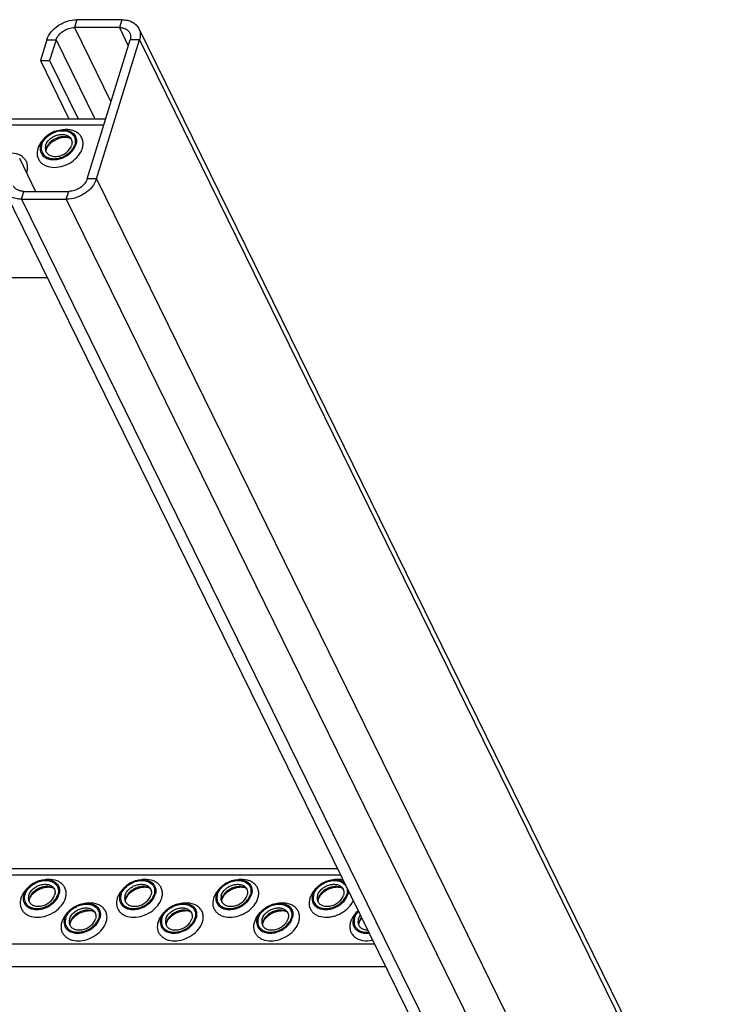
# Model space of a CAD drawing. Header units: millimetres. Extents: x 0 to 2100, y 0 to 2970.
# Tile 26 of 28: x 1561 to 1734, y 1343 to 1587. Entities that reach past the tile are written whole.
import ezdxf

# ---------------------------------------------------------------- set-up
doc = ezdxf.new("R2010")
doc.units = ezdxf.units.MM
doc.header["$LTSCALE"] = 193.6
doc.layers.get('0').update_dxf_attribs({"linetype": 'CONTINUOUS'})

msp = doc.modelspace()

# ---------------------------------------------------------------- linework, layer by layer
at = {"color": 9, "linetype": 'CONTINUOUS'}
for p, q in [((1575.04, 1587.45), (1574.43, 1585.49)), ((1586.2, 1587.45), (1585.59, 1585.49)), ((1574.43, 1585.49), (1583.51, 1566.99)), ((1585.59, 1585.49), (1587.82, 1580.95)), ((1567.54, 1582.4), (1569.85, 1582.4)), ((1569.85, 1582.4), (1579.46, 1562.82)), ((1590.57, 1582.4), (1588.27, 1582.4)), ((1590.57, 1582.4), (1956.62, 836.47)), ((1183.66, 1561.3), (1581.75, 1561.3)), ((1579.89, 1547.84), (1577.59, 1547.84)), ((1579.89, 1547.84), (1666.48, 1371.39)), ((1561.24, 1542.8), (1561.85, 1544.75)), ((1561.24, 1542.8), (1927.29, 796.86)), ((1572.4, 1542.8), (1573, 1544.75)), ((1572.4, 1542.8), (1938.45, 796.86)), ((1277.46, 1374.82), (1640.53, 1374.82)), ((1666.48, 1371.39), (1757.99, 1184.91)), ((1285.91, 1357.59), (1648.99, 1357.59)), ((1288.67, 1351.97), (1651.74, 1351.97))]:
    msp.add_line(p, q, dxfattribs=at)
at = {"color": 7, "linetype": 'CONTINUOUS'}
for p, q in [((1586.2, 1587.45), (1575.04, 1587.45)), ((1585.59, 1585.49), (1574.43, 1585.49)), ((1590.42, 1585.24), (1956.47, 839.3)), ((1567.54, 1582.4), (1565.96, 1577.26)), ((1569.85, 1582.4), (1568.26, 1577.26)), ((1577.59, 1547.84), (1588.27, 1582.4)), ((1579.89, 1547.84), (1590.57, 1582.4)), ((1565.96, 1577.26), (1573.05, 1562.82)), ((1565.96, 1577.26), (1568.26, 1577.26)), ((1568.26, 1577.26), (1575.35, 1562.82)), ((1184.88, 1562.82), (1582.22, 1562.82)), ((1560.76, 1552.98), (1564.79, 1544.75)), ((1557.02, 1545), (1923.07, 799.07)), ((1561.24, 1542.8), (1572.4, 1542.8)), ((1561.85, 1544.75), (1573, 1544.75)), ((1567.7, 1523.22), (1539.52, 1523.22)), ((1276.71, 1376.34), (1639.79, 1376.34))]:
    msp.add_line(p, q, dxfattribs=at)
for centre, radius, start, end in [((1569.9, 1554.65), 2.59, 168.5132, 169.2517), ((1570.03, 1554.62), 2.72, 162.7878, 168.4705), ((1565.83, 1368.14), 2.72, 162.7878, 168.4705), ((1589.76, 1368.14), 2.72, 162.7878, 168.4705), ((1613.69, 1368.14), 2.72, 162.7878, 168.4705), ((1637.62, 1368.14), 2.72, 162.7878, 168.4705), ((1565.7, 1368.17), 2.59, 168.5132, 169.2517), ((1589.63, 1368.17), 2.59, 168.5132, 169.2517), ((1613.56, 1368.17), 2.59, 168.5132, 169.2517), ((1637.49, 1368.17), 2.59, 168.5132, 169.2517), ((1575.85, 1362.29), 2.59, 168.5132, 169.2517), ((1575.98, 1362.27), 2.72, 162.7878, 168.4705), ((1599.78, 1362.29), 2.59, 168.5132, 169.2517), ((1599.91, 1362.27), 2.72, 162.7878, 168.4705), ((1623.71, 1362.29), 2.59, 168.5132, 169.2517), ((1623.84, 1362.27), 2.72, 162.7878, 168.4705), ((1647.63, 1362.29), 2.59, 168.5132, 169.2517), ((1647.77, 1362.27), 2.72, 162.7878, 168.4705)]:
    msp.add_arc(centre, radius, start, end, dxfattribs=at)
at = {"color": 9, "linetype": 'CONTINUOUS'}
msp.add_arc((1558.13, 1550.94), 4.68, 340.1862, 342.8176, dxfattribs=at)
at = {"color": 7, "linetype": 'CONTINUOUS'}
for points, knots in [([(1567.54, 1582.4), (1567.99, 1583.85), (1569.42, 1585.45), (1571.46, 1586.62), (1573, 1587.23), (1574.23, 1587.45), (1575.04, 1587.45)], [0, 0, 0, 0, 0.480049, 0.612715, 0.745278, 1, 1, 1, 1]), ([(1586.2, 1587.45), (1586.66, 1587.45), (1587.56, 1587.36), (1588.79, 1586.93), (1589.79, 1586.22), (1590.25, 1585.58), (1590.42, 1585.24)], [0, 0, 0, 0, 0.277946, 0.534954, 0.773145, 1, 1, 1, 1]), ([(1569.85, 1582.4), (1570.12, 1583.29), (1571.18, 1584.47), (1572.93, 1585.31), (1573.94, 1585.49), (1574.43, 1585.49)], [0, 0, 0, 0, 0.48037, 0.745108, 1, 1, 1, 1]), ([(1585.59, 1585.49), (1585.88, 1585.49), (1586.42, 1585.43), (1587.18, 1585.17), (1587.79, 1584.74), (1588.07, 1584.34), (1588.18, 1584.14)], [0, 0, 0, 0, 0.277946, 0.534954, 0.773145, 1, 1, 1, 1]), ([(1590.42, 1585.24), (1590.63, 1584.82), (1590.87, 1583.85), (1590.72, 1582.88), (1590.57, 1582.4)], [0, 0, 0, 0, 0.482606, 1, 1, 1, 1]), ([(1588.18, 1584.14), (1588.3, 1583.88), (1588.45, 1583.29), (1588.36, 1582.69), (1588.27, 1582.4)], [0, 0, 0, 0, 0.482606, 1, 1, 1, 1]), ([(1566.03, 1556.36), (1566.32, 1557.29), (1567.33, 1558.56), (1569.09, 1559.6), (1570.61, 1560.07), (1572.11, 1560.13), (1573.45, 1559.76), (1574.46, 1558.97), (1574.8, 1558.21), (1574.88, 1557.83)], [0, 0, 0, 0, 0.256023, 0.397887, 0.538537, 0.670709, 0.789982, 0.897281, 1, 1, 1, 1]), ([(1566.31, 1556.36), (1566.46, 1556.85), (1567, 1557.8), (1568.24, 1558.9), (1569.79, 1559.65), (1571.43, 1559.93), (1572.95, 1559.7), (1573.96, 1559.04), (1574.44, 1558.31), (1574.7, 1557.48), (1574.64, 1556.79), (1574.5, 1556.36)], [0, 0, 0, 0, 0.126005, 0.265198, 0.409334, 0.548109, 0.673462, 0.783988, 0.836431, 0.88895, 1, 1, 1, 1]), ([(1567.27, 1556.18), (1567.45, 1556.76), (1568.04, 1557.57), (1569.08, 1558.32), (1570.01, 1558.74), (1570.98, 1558.94), (1571.92, 1558.91), (1572.75, 1558.66), (1573.19, 1558.32), (1573.36, 1558.13)], [0, 0, 0, 0, 0.246125, 0.38243, 0.520512, 0.654784, 0.780538, 0.895274, 1, 1, 1, 1]), ([(1573.59, 1557.8), (1573.14, 1558.14), (1572.24, 1558.4), (1571.04, 1558.32), (1570.08, 1558.05), (1569.18, 1557.6), (1568.39, 1556.99), (1567.79, 1556.26), (1567.52, 1555.71), (1567.43, 1555.43)], [0, 0, 0, 0, 0.223873, 0.351612, 0.485909, 0.622361, 0.75614, 0.882948, 1, 1, 1, 1]), ([(1573.59, 1557.8), (1573.47, 1557.89), (1573.12, 1558.06), (1572.43, 1558.19), (1571.53, 1558.15), (1570.16, 1557.82), (1568.88, 1557.11), (1567.93, 1556.16), (1567.6, 1555.65), (1567.49, 1555.4)], [0, 0, 0, 0, 0.061788, 0.160605, 0.290161, 0.439176, 0.748377, 0.887348, 1, 1, 1, 1]), ([(1573.36, 1558.13), (1573.47, 1558), (1573.66, 1557.72), (1573.88, 1557.06), (1573.82, 1556.51), (1573.72, 1556.18)], [0, 0, 0, 0, 0.242965, 0.486066, 1, 1, 1, 1]), ([(1574.88, 1557.83), (1574.9, 1557.71), (1574.96, 1557.22), (1574.89, 1556.72), (1574.78, 1556.36)], [0, 0, 0, 0, 0.240827, 1, 1, 1, 1]), ([(1566.03, 1556.36), (1565.89, 1555.91), (1565.82, 1555.17), (1566.1, 1554.27), (1566.36, 1553.89), (1566.51, 1553.72)], [0, 0, 0, 0, 0.513998, 0.757111, 1, 1, 1, 1]), ([(1566.31, 1556.36), (1566.17, 1555.94), (1566.11, 1555.25), (1566.37, 1554.41), (1566.85, 1553.68), (1567.87, 1553.02), (1569.38, 1552.79), (1571.02, 1553.07), (1572.57, 1553.82), (1573.81, 1554.93), (1574.35, 1555.88), (1574.5, 1556.36)], [0, 0, 0, 0, 0.11105, 0.163569, 0.216012, 0.326538, 0.451891, 0.590666, 0.734802, 0.873995, 1, 1, 1, 1]), ([(1566.51, 1553.72), (1566.74, 1553.46), (1567.34, 1553), (1568.46, 1552.65), (1569.73, 1552.61), (1571.05, 1552.88), (1572.32, 1553.45), (1573.74, 1554.47), (1574.54, 1555.57), (1574.78, 1556.36)], [0, 0, 0, 0, 0.104679, 0.219356, 0.345073, 0.479342, 0.617452, 0.753801, 1, 1, 1, 1]), ([(1567.27, 1556.18), (1567.24, 1556.09), (1567.16, 1555.74), (1567.15, 1555.36), (1567.2, 1555.1)], [0, 0, 0, 0, 0.262254, 1, 1, 1, 1]), ([(1567.2, 1555.1), (1567.25, 1554.82), (1567.5, 1554.26), (1568.25, 1553.68), (1569.23, 1553.4), (1570.34, 1553.44), (1571.46, 1553.79), (1572.76, 1554.56), (1573.51, 1555.49), (1573.72, 1556.18)], [0, 0, 0, 0, 0.102742, 0.21, 0.32922, 0.461363, 0.602021, 0.743916, 1, 1, 1, 1]), ([(1567.39, 1555.13), (1567.38, 1555.09), (1567.34, 1554.96), (1567.32, 1554.82), (1567.32, 1554.73)], [0, 0, 0, 0, 0.304395, 1, 1, 1, 1]), ([(1567.49, 1555.4), (1567.48, 1555.38), (1567.44, 1555.29), (1567.41, 1555.2), (1567.39, 1555.13)], [0, 0, 0, 0, 0.268631, 1, 1, 1, 1]), ([(1579.89, 1547.84), (1579.44, 1546.39), (1578.02, 1544.79), (1575.97, 1543.62), (1574.44, 1543.01), (1573.21, 1542.8), (1572.4, 1542.8)], [0, 0, 0, 0, 0.480049, 0.612715, 0.745278, 1, 1, 1, 1]), ([(1577.59, 1547.84), (1577.32, 1546.95), (1576.26, 1545.77), (1574.51, 1544.93), (1573.5, 1544.75), (1573, 1544.75)], [0, 0, 0, 0, 0.48037, 0.745108, 1, 1, 1, 1]), ([(1561.85, 1544.75), (1561.56, 1544.75), (1561.01, 1544.81), (1560.26, 1545.07), (1559.65, 1545.5), (1559.36, 1545.9), (1559.26, 1546.11)], [0, 0, 0, 0, 0.277946, 0.534954, 0.773145, 1, 1, 1, 1]), ([(1561.24, 1542.8), (1560.78, 1542.8), (1559.88, 1542.88), (1558.65, 1543.31), (1557.65, 1544.02), (1557.18, 1544.66), (1557.02, 1545)], [0, 0, 0, 0, 0.277946, 0.534954, 0.773145, 1, 1, 1, 1]), ([(1561.82, 1369.88), (1562.11, 1370.81), (1563.13, 1372.07), (1564.88, 1373.12), (1566.4, 1373.59), (1567.9, 1373.64), (1569.24, 1373.28), (1570.25, 1372.48), (1570.6, 1371.73), (1570.67, 1371.35)], [0, 0, 0, 0, 0.256023, 0.397887, 0.538537, 0.670709, 0.789982, 0.897281, 1, 1, 1, 1]), ([(1562.1, 1369.88), (1562.25, 1370.36), (1562.79, 1371.31), (1564.03, 1372.42), (1565.58, 1373.17), (1567.22, 1373.45), (1568.74, 1373.22), (1569.75, 1372.56), (1570.23, 1371.83), (1570.5, 1370.99), (1570.43, 1370.31), (1570.3, 1369.88)], [0, 0, 0, 0, 0.126005, 0.265198, 0.409334, 0.548109, 0.673462, 0.783988, 0.836431, 0.88895, 1, 1, 1, 1]), ([(1563.07, 1369.69), (1563.25, 1370.27), (1563.83, 1371.09), (1564.88, 1371.84), (1565.81, 1372.25), (1566.78, 1372.46), (1567.71, 1372.43), (1568.54, 1372.17), (1568.99, 1371.84), (1569.16, 1371.64)], [0, 0, 0, 0, 0.246125, 0.38243, 0.520512, 0.654784, 0.780538, 0.895274, 1, 1, 1, 1]), ([(1569.38, 1371.32), (1568.94, 1371.65), (1568.04, 1371.91), (1566.83, 1371.83), (1565.87, 1371.57), (1564.97, 1371.11), (1564.19, 1370.5), (1563.58, 1369.78), (1563.31, 1369.22), (1563.23, 1368.95)], [0, 0, 0, 0, 0.223873, 0.351612, 0.485909, 0.622361, 0.75614, 0.882948, 1, 1, 1, 1]), ([(1569.38, 1371.32), (1569.26, 1371.41), (1568.91, 1371.57), (1568.23, 1371.7), (1567.32, 1371.67), (1565.95, 1371.34), (1564.67, 1370.63), (1563.72, 1369.68), (1563.4, 1369.16), (1563.29, 1368.92)], [0, 0, 0, 0, 0.061788, 0.160605, 0.290161, 0.439176, 0.748377, 0.887348, 1, 1, 1, 1]), ([(1569.16, 1371.64), (1569.27, 1371.52), (1569.46, 1371.24), (1569.67, 1370.58), (1569.62, 1370.03), (1569.51, 1369.69)], [0, 0, 0, 0, 0.242965, 0.486066, 1, 1, 1, 1]), ([(1570.67, 1371.35), (1570.69, 1371.23), (1570.76, 1370.74), (1570.68, 1370.24), (1570.57, 1369.88)], [0, 0, 0, 0, 0.240827, 1, 1, 1, 1]), ([(1585.75, 1369.88), (1586.04, 1370.81), (1587.06, 1372.07), (1588.81, 1373.12), (1590.33, 1373.59), (1591.83, 1373.64), (1593.17, 1373.28), (1594.18, 1372.48), (1594.53, 1371.73), (1594.6, 1371.35)], [0, 0, 0, 0, 0.256023, 0.397887, 0.538537, 0.670709, 0.789982, 0.897281, 1, 1, 1, 1]), ([(1586.03, 1369.88), (1586.18, 1370.36), (1586.72, 1371.31), (1587.96, 1372.42), (1589.51, 1373.17), (1591.15, 1373.45), (1592.67, 1373.22), (1593.68, 1372.56), (1594.16, 1371.83), (1594.43, 1370.99), (1594.36, 1370.31), (1594.23, 1369.88)], [0, 0, 0, 0, 0.126005, 0.265198, 0.409334, 0.548109, 0.673462, 0.783988, 0.836431, 0.88895, 1, 1, 1, 1]), ([(1587, 1369.69), (1587.18, 1370.27), (1587.76, 1371.09), (1588.81, 1371.84), (1589.74, 1372.25), (1590.71, 1372.46), (1591.64, 1372.43), (1592.47, 1372.17), (1592.92, 1371.84), (1593.09, 1371.64)], [0, 0, 0, 0, 0.246125, 0.38243, 0.520512, 0.654784, 0.780538, 0.895274, 1, 1, 1, 1]), ([(1593.31, 1371.32), (1592.87, 1371.65), (1591.97, 1371.91), (1590.76, 1371.83), (1589.8, 1371.57), (1588.9, 1371.11), (1588.12, 1370.5), (1587.51, 1369.78), (1587.24, 1369.22), (1587.16, 1368.95)], [0, 0, 0, 0, 0.223873, 0.351612, 0.485909, 0.622361, 0.75614, 0.882948, 1, 1, 1, 1]), ([(1593.31, 1371.32), (1593.19, 1371.41), (1592.84, 1371.57), (1592.16, 1371.7), (1591.25, 1371.67), (1589.88, 1371.34), (1588.6, 1370.63), (1587.65, 1369.68), (1587.33, 1369.16), (1587.22, 1368.92)], [0, 0, 0, 0, 0.061788, 0.160605, 0.290161, 0.439176, 0.748377, 0.887348, 1, 1, 1, 1]), ([(1593.09, 1371.64), (1593.2, 1371.52), (1593.39, 1371.24), (1593.6, 1370.58), (1593.55, 1370.03), (1593.44, 1369.69)], [0, 0, 0, 0, 0.242965, 0.486066, 1, 1, 1, 1]), ([(1594.6, 1371.35), (1594.62, 1371.23), (1594.69, 1370.74), (1594.61, 1370.24), (1594.5, 1369.88)], [0, 0, 0, 0, 0.240827, 1, 1, 1, 1]), ([(1609.68, 1369.88), (1609.97, 1370.81), (1610.99, 1372.07), (1612.74, 1373.12), (1614.26, 1373.59), (1615.76, 1373.64), (1617.1, 1373.28), (1618.11, 1372.48), (1618.46, 1371.73), (1618.53, 1371.35)], [0, 0, 0, 0, 0.256023, 0.397887, 0.538537, 0.670709, 0.789982, 0.897281, 1, 1, 1, 1]), ([(1609.96, 1369.88), (1610.11, 1370.36), (1610.65, 1371.31), (1611.89, 1372.42), (1613.44, 1373.17), (1615.08, 1373.45), (1616.6, 1373.22), (1617.61, 1372.56), (1618.09, 1371.83), (1618.36, 1370.99), (1618.29, 1370.31), (1618.16, 1369.88)], [0, 0, 0, 0, 0.126005, 0.265198, 0.409334, 0.548109, 0.673462, 0.783988, 0.836431, 0.88895, 1, 1, 1, 1]), ([(1610.93, 1369.69), (1611.11, 1370.27), (1611.69, 1371.09), (1612.74, 1371.84), (1613.67, 1372.25), (1614.64, 1372.46), (1615.57, 1372.43), (1616.4, 1372.17), (1616.85, 1371.84), (1617.02, 1371.64)], [0, 0, 0, 0, 0.246125, 0.38243, 0.520512, 0.654784, 0.780538, 0.895274, 1, 1, 1, 1]), ([(1617.24, 1371.32), (1616.8, 1371.65), (1615.9, 1371.91), (1614.69, 1371.83), (1613.73, 1371.57), (1612.83, 1371.11), (1612.05, 1370.5), (1611.44, 1369.78), (1611.17, 1369.22), (1611.09, 1368.95)], [0, 0, 0, 0, 0.223873, 0.351612, 0.485909, 0.622361, 0.75614, 0.882948, 1, 1, 1, 1]), ([(1617.24, 1371.32), (1617.12, 1371.41), (1616.77, 1371.57), (1616.09, 1371.7), (1615.18, 1371.67), (1613.81, 1371.34), (1612.53, 1370.63), (1611.58, 1369.68), (1611.26, 1369.16), (1611.14, 1368.92)], [0, 0, 0, 0, 0.061788, 0.160605, 0.290161, 0.439176, 0.748377, 0.887348, 1, 1, 1, 1]), ([(1617.02, 1371.64), (1617.13, 1371.52), (1617.32, 1371.24), (1617.53, 1370.58), (1617.48, 1370.03), (1617.37, 1369.69)], [0, 0, 0, 0, 0.242965, 0.486066, 1, 1, 1, 1]), ([(1618.53, 1371.35), (1618.55, 1371.23), (1618.62, 1370.74), (1618.54, 1370.24), (1618.43, 1369.88)], [0, 0, 0, 0, 0.240827, 1, 1, 1, 1]), ([(1633.61, 1369.88), (1633.72, 1370.23), (1634.07, 1370.94), (1634.84, 1371.87), (1635.84, 1372.65), (1636.99, 1373.23), (1638.22, 1373.57), (1639.43, 1373.64), (1640.55, 1373.44), (1641.2, 1373.11), (1641.47, 1372.9)], [0, 0, 0, 0, 0.116809, 0.243365, 0.376875, 0.513038, 0.647024, 0.774434, 0.89228, 1, 1, 1, 1]), ([(1633.89, 1369.88), (1634.04, 1370.36), (1634.58, 1371.31), (1635.82, 1372.42), (1637.37, 1373.17), (1639.01, 1373.45), (1640.53, 1373.22), (1641.54, 1372.56), (1642.02, 1371.83), (1642.29, 1370.99), (1642.22, 1370.31), (1642.09, 1369.88)], [0, 0, 0, 0, 0.126005, 0.265198, 0.409334, 0.548109, 0.673462, 0.783988, 0.836431, 0.88895, 1, 1, 1, 1]), ([(1634.86, 1369.69), (1635.04, 1370.27), (1635.62, 1371.09), (1636.67, 1371.84), (1637.6, 1372.25), (1638.57, 1372.46), (1639.5, 1372.43), (1640.33, 1372.17), (1640.78, 1371.84), (1640.95, 1371.64)], [0, 0, 0, 0, 0.246125, 0.38243, 0.520512, 0.654784, 0.780538, 0.895274, 1, 1, 1, 1]), ([(1641.17, 1371.32), (1640.73, 1371.65), (1639.83, 1371.91), (1638.62, 1371.83), (1637.66, 1371.57), (1636.76, 1371.11), (1635.98, 1370.5), (1635.37, 1369.78), (1635.1, 1369.22), (1635.02, 1368.95)], [0, 0, 0, 0, 0.223873, 0.351612, 0.485909, 0.622361, 0.75614, 0.882948, 1, 1, 1, 1]), ([(1641.17, 1371.32), (1641.05, 1371.41), (1640.7, 1371.57), (1640.02, 1371.7), (1639.11, 1371.67), (1637.74, 1371.34), (1636.46, 1370.63), (1635.51, 1369.68), (1635.19, 1369.16), (1635.07, 1368.92)], [0, 0, 0, 0, 0.061788, 0.160605, 0.290161, 0.439176, 0.748377, 0.887348, 1, 1, 1, 1]), ([(1640.95, 1371.64), (1641.06, 1371.52), (1641.25, 1371.24), (1641.46, 1370.58), (1641.41, 1370.03), (1641.3, 1369.69)], [0, 0, 0, 0, 0.242965, 0.486066, 1, 1, 1, 1]), ([(1561.82, 1369.88), (1561.68, 1369.42), (1561.61, 1368.68), (1561.9, 1367.79), (1562.15, 1367.41), (1562.3, 1367.24)], [0, 0, 0, 0, 0.513998, 0.757111, 1, 1, 1, 1]), ([(1562.1, 1369.88), (1561.97, 1369.45), (1561.9, 1368.77), (1562.17, 1367.93), (1562.65, 1367.2), (1563.66, 1366.54), (1565.18, 1366.31), (1566.82, 1366.59), (1568.36, 1367.34), (1569.6, 1368.45), (1570.15, 1369.4), (1570.3, 1369.88)], [0, 0, 0, 0, 0.11105, 0.163569, 0.216012, 0.326538, 0.451891, 0.590666, 0.734802, 0.873995, 1, 1, 1, 1]), ([(1562.3, 1367.24), (1562.53, 1366.97), (1563.14, 1366.52), (1564.26, 1366.17), (1565.53, 1366.13), (1566.85, 1366.4), (1568.11, 1366.96), (1569.53, 1367.99), (1570.33, 1369.09), (1570.57, 1369.88)], [0, 0, 0, 0, 0.104679, 0.219356, 0.345073, 0.479342, 0.617452, 0.753801, 1, 1, 1, 1]), ([(1563.07, 1369.69), (1563.04, 1369.6), (1562.95, 1369.25), (1562.94, 1368.88), (1562.99, 1368.62)], [0, 0, 0, 0, 0.262254, 1, 1, 1, 1]), ([(1562.99, 1368.62), (1563.05, 1368.34), (1563.3, 1367.78), (1564.04, 1367.19), (1565.03, 1366.92), (1566.14, 1366.96), (1567.26, 1367.31), (1568.55, 1368.08), (1569.3, 1369.01), (1569.51, 1369.69)], [0, 0, 0, 0, 0.102742, 0.21, 0.32922, 0.461363, 0.602021, 0.743916, 1, 1, 1, 1]), ([(1563.29, 1368.92), (1563.27, 1368.9), (1563.24, 1368.81), (1563.2, 1368.72), (1563.18, 1368.65)], [0, 0, 0, 0, 0.268631, 1, 1, 1, 1]), ([(1585.75, 1369.88), (1585.61, 1369.42), (1585.54, 1368.68), (1585.83, 1367.79), (1586.08, 1367.41), (1586.23, 1367.24)], [0, 0, 0, 0, 0.513998, 0.757111, 1, 1, 1, 1]), ([(1586.03, 1369.88), (1585.9, 1369.45), (1585.83, 1368.77), (1586.1, 1367.93), (1586.58, 1367.2), (1587.59, 1366.54), (1589.11, 1366.31), (1590.75, 1366.59), (1592.29, 1367.34), (1593.53, 1368.45), (1594.08, 1369.4), (1594.23, 1369.88)], [0, 0, 0, 0, 0.11105, 0.163569, 0.216012, 0.326538, 0.451891, 0.590666, 0.734802, 0.873995, 1, 1, 1, 1]), ([(1586.23, 1367.24), (1586.46, 1366.97), (1587.07, 1366.52), (1588.19, 1366.17), (1589.46, 1366.13), (1590.78, 1366.4), (1592.04, 1366.96), (1593.46, 1367.99), (1594.26, 1369.09), (1594.5, 1369.88)], [0, 0, 0, 0, 0.104679, 0.219356, 0.345073, 0.479342, 0.617452, 0.753801, 1, 1, 1, 1]), ([(1587, 1369.69), (1586.97, 1369.6), (1586.88, 1369.25), (1586.87, 1368.88), (1586.92, 1368.62)], [0, 0, 0, 0, 0.262254, 1, 1, 1, 1]), ([(1586.92, 1368.62), (1586.98, 1368.34), (1587.23, 1367.78), (1587.97, 1367.19), (1588.96, 1366.92), (1590.07, 1366.96), (1591.19, 1367.31), (1592.48, 1368.08), (1593.23, 1369.01), (1593.44, 1369.69)], [0, 0, 0, 0, 0.102742, 0.21, 0.32922, 0.461363, 0.602021, 0.743916, 1, 1, 1, 1]), ([(1587.22, 1368.92), (1587.2, 1368.9), (1587.17, 1368.81), (1587.13, 1368.72), (1587.11, 1368.65)], [0, 0, 0, 0, 0.268631, 1, 1, 1, 1]), ([(1609.68, 1369.88), (1609.54, 1369.42), (1609.47, 1368.68), (1609.76, 1367.79), (1610.01, 1367.41), (1610.16, 1367.24)], [0, 0, 0, 0, 0.513998, 0.757111, 1, 1, 1, 1]), ([(1609.96, 1369.88), (1609.83, 1369.45), (1609.76, 1368.77), (1610.03, 1367.93), (1610.51, 1367.2), (1611.52, 1366.54), (1613.04, 1366.31), (1614.68, 1366.59), (1616.22, 1367.34), (1617.46, 1368.45), (1618.01, 1369.4), (1618.16, 1369.88)], [0, 0, 0, 0, 0.11105, 0.163569, 0.216012, 0.326538, 0.451891, 0.590666, 0.734802, 0.873995, 1, 1, 1, 1]), ([(1610.16, 1367.24), (1610.39, 1366.97), (1611, 1366.52), (1612.12, 1366.17), (1613.39, 1366.13), (1614.71, 1366.4), (1615.97, 1366.96), (1617.39, 1367.99), (1618.19, 1369.09), (1618.43, 1369.88)], [0, 0, 0, 0, 0.104679, 0.219356, 0.345073, 0.479342, 0.617452, 0.753801, 1, 1, 1, 1]), ([(1610.93, 1369.69), (1610.9, 1369.6), (1610.81, 1369.25), (1610.8, 1368.88), (1610.85, 1368.62)], [0, 0, 0, 0, 0.262254, 1, 1, 1, 1]), ([(1610.85, 1368.62), (1610.91, 1368.34), (1611.16, 1367.78), (1611.9, 1367.19), (1612.89, 1366.92), (1614, 1366.96), (1615.12, 1367.31), (1616.41, 1368.08), (1617.16, 1369.01), (1617.37, 1369.69)], [0, 0, 0, 0, 0.102742, 0.21, 0.32922, 0.461363, 0.602021, 0.743916, 1, 1, 1, 1]), ([(1611.14, 1368.92), (1611.13, 1368.9), (1611.1, 1368.81), (1611.06, 1368.72), (1611.04, 1368.65)], [0, 0, 0, 0, 0.268631, 1, 1, 1, 1]), ([(1633.61, 1369.88), (1633.47, 1369.42), (1633.4, 1368.68), (1633.69, 1367.79), (1633.94, 1367.41), (1634.09, 1367.24)], [0, 0, 0, 0, 0.513998, 0.757111, 1, 1, 1, 1]), ([(1633.89, 1369.88), (1633.76, 1369.45), (1633.69, 1368.77), (1633.95, 1367.93), (1634.44, 1367.2), (1635.45, 1366.54), (1636.97, 1366.31), (1638.61, 1366.59), (1640.15, 1367.34), (1641.39, 1368.45), (1641.94, 1369.4), (1642.09, 1369.88)], [0, 0, 0, 0, 0.11105, 0.163569, 0.216012, 0.326538, 0.451891, 0.590666, 0.734802, 0.873995, 1, 1, 1, 1]), ([(1634.09, 1367.24), (1634.32, 1366.97), (1634.93, 1366.52), (1636.05, 1366.17), (1637.32, 1366.13), (1638.64, 1366.4), (1639.9, 1366.96), (1641.32, 1367.99), (1642.12, 1369.09), (1642.36, 1369.88)], [0, 0, 0, 0, 0.104679, 0.219356, 0.345073, 0.479342, 0.617452, 0.753801, 1, 1, 1, 1]), ([(1634.86, 1369.69), (1634.83, 1369.6), (1634.74, 1369.25), (1634.73, 1368.88), (1634.78, 1368.62)], [0, 0, 0, 0, 0.262254, 1, 1, 1, 1]), ([(1634.78, 1368.62), (1634.84, 1368.34), (1635.09, 1367.78), (1635.83, 1367.19), (1636.82, 1366.92), (1637.93, 1366.96), (1639.05, 1367.31), (1640.34, 1368.08), (1641.09, 1369.01), (1641.3, 1369.69)], [0, 0, 0, 0, 0.102742, 0.21, 0.32922, 0.461363, 0.602021, 0.743916, 1, 1, 1, 1]), ([(1635.07, 1368.92), (1635.06, 1368.9), (1635.03, 1368.81), (1634.99, 1368.72), (1634.97, 1368.65)], [0, 0, 0, 0, 0.268631, 1, 1, 1, 1]), ([(1642.51, 1370.79), (1642.51, 1370.71), (1642.49, 1370.4), (1642.43, 1370.1), (1642.36, 1369.88)], [0, 0, 0, 0, 0.24328, 1, 1, 1, 1]), ([(1563.18, 1368.65), (1563.17, 1368.61), (1563.13, 1368.48), (1563.11, 1368.34), (1563.11, 1368.24)], [0, 0, 0, 0, 0.304395, 1, 1, 1, 1]), ([(1571.97, 1364), (1572.26, 1364.93), (1573.28, 1366.2), (1575.03, 1367.24), (1576.55, 1367.71), (1578.05, 1367.77), (1579.39, 1367.4), (1580.4, 1366.61), (1580.75, 1365.85), (1580.82, 1365.47)], [0, 0, 0, 0, 0.256023, 0.397887, 0.538537, 0.670709, 0.789982, 0.897281, 1, 1, 1, 1]), ([(1572.25, 1364), (1572.4, 1364.49), (1572.94, 1365.44), (1574.18, 1366.55), (1575.73, 1367.29), (1577.37, 1367.58), (1578.89, 1367.35), (1579.9, 1366.69), (1580.38, 1365.95), (1580.65, 1365.12), (1580.58, 1364.43), (1580.45, 1364)], [0, 0, 0, 0, 0.126005, 0.265198, 0.409334, 0.548109, 0.673462, 0.783988, 0.836431, 0.88895, 1, 1, 1, 1]), ([(1573.22, 1363.82), (1573.39, 1364.4), (1573.98, 1365.21), (1575.03, 1365.96), (1575.96, 1366.38), (1576.93, 1366.58), (1577.86, 1366.55), (1578.69, 1366.3), (1579.13, 1365.96), (1579.31, 1365.77)], [0, 0, 0, 0, 0.246125, 0.38243, 0.520512, 0.654784, 0.780538, 0.895274, 1, 1, 1, 1]), ([(1587.11, 1368.65), (1587.1, 1368.61), (1587.06, 1368.48), (1587.04, 1368.34), (1587.04, 1368.24)], [0, 0, 0, 0, 0.304395, 1, 1, 1, 1]), ([(1595.9, 1364), (1596.19, 1364.93), (1597.21, 1366.2), (1598.96, 1367.24), (1600.48, 1367.71), (1601.98, 1367.77), (1603.32, 1367.4), (1604.33, 1366.61), (1604.68, 1365.85), (1604.75, 1365.47)], [0, 0, 0, 0, 0.256023, 0.397887, 0.538537, 0.670709, 0.789982, 0.897281, 1, 1, 1, 1]), ([(1596.18, 1364), (1596.33, 1364.49), (1596.87, 1365.44), (1598.11, 1366.55), (1599.66, 1367.29), (1601.3, 1367.58), (1602.82, 1367.35), (1603.83, 1366.69), (1604.31, 1365.95), (1604.58, 1365.12), (1604.51, 1364.43), (1604.38, 1364)], [0, 0, 0, 0, 0.126005, 0.265198, 0.409334, 0.548109, 0.673462, 0.783988, 0.836431, 0.88895, 1, 1, 1, 1]), ([(1597.15, 1363.82), (1597.32, 1364.4), (1597.91, 1365.21), (1598.96, 1365.96), (1599.89, 1366.38), (1600.86, 1366.58), (1601.79, 1366.55), (1602.62, 1366.3), (1603.06, 1365.96), (1603.24, 1365.77)], [0, 0, 0, 0, 0.246125, 0.38243, 0.520512, 0.654784, 0.780538, 0.895274, 1, 1, 1, 1]), ([(1611.04, 1368.65), (1611.03, 1368.61), (1610.99, 1368.48), (1610.97, 1368.34), (1610.97, 1368.24)], [0, 0, 0, 0, 0.304395, 1, 1, 1, 1]), ([(1619.83, 1364), (1620.12, 1364.93), (1621.14, 1366.2), (1622.89, 1367.24), (1624.41, 1367.71), (1625.91, 1367.77), (1627.25, 1367.4), (1628.26, 1366.61), (1628.61, 1365.85), (1628.68, 1365.47)], [0, 0, 0, 0, 0.256023, 0.397887, 0.538537, 0.670709, 0.789982, 0.897281, 1, 1, 1, 1]), ([(1620.11, 1364), (1620.26, 1364.49), (1620.8, 1365.44), (1622.04, 1366.55), (1623.59, 1367.29), (1625.23, 1367.58), (1626.75, 1367.35), (1627.76, 1366.69), (1628.24, 1365.95), (1628.51, 1365.12), (1628.44, 1364.43), (1628.31, 1364)], [0, 0, 0, 0, 0.126005, 0.265198, 0.409334, 0.548109, 0.673462, 0.783988, 0.836431, 0.88895, 1, 1, 1, 1]), ([(1621.08, 1363.82), (1621.25, 1364.4), (1621.84, 1365.21), (1622.89, 1365.96), (1623.82, 1366.38), (1624.79, 1366.58), (1625.72, 1366.55), (1626.55, 1366.3), (1626.99, 1365.96), (1627.17, 1365.77)], [0, 0, 0, 0, 0.246125, 0.38243, 0.520512, 0.654784, 0.780538, 0.895274, 1, 1, 1, 1]), ([(1634.97, 1368.65), (1634.96, 1368.61), (1634.92, 1368.48), (1634.9, 1368.34), (1634.9, 1368.24)], [0, 0, 0, 0, 0.304395, 1, 1, 1, 1]), ([(1571.97, 1364), (1571.83, 1363.55), (1571.76, 1362.81), (1572.05, 1361.91), (1572.3, 1361.53), (1572.45, 1361.36)], [0, 0, 0, 0, 0.513998, 0.757111, 1, 1, 1, 1]), ([(1572.25, 1364), (1572.12, 1363.58), (1572.05, 1362.89), (1572.31, 1362.06), (1572.8, 1361.32), (1573.81, 1360.66), (1575.33, 1360.43), (1576.97, 1360.71), (1578.51, 1361.46), (1579.75, 1362.57), (1580.3, 1363.52), (1580.45, 1364)], [0, 0, 0, 0, 0.11105, 0.163569, 0.216012, 0.326538, 0.451891, 0.590666, 0.734802, 0.873995, 1, 1, 1, 1]), ([(1572.45, 1361.36), (1572.68, 1361.1), (1573.29, 1360.64), (1574.41, 1360.29), (1575.68, 1360.25), (1577, 1360.53), (1578.26, 1361.09), (1579.68, 1362.11), (1580.48, 1363.21), (1580.72, 1364)], [0, 0, 0, 0, 0.104679, 0.219356, 0.345073, 0.479342, 0.617452, 0.753801, 1, 1, 1, 1]), ([(1579.53, 1365.44), (1579.09, 1365.78), (1578.19, 1366.04), (1576.98, 1365.96), (1576.02, 1365.69), (1575.12, 1365.24), (1574.34, 1364.63), (1573.73, 1363.9), (1573.46, 1363.35), (1573.38, 1363.07)], [0, 0, 0, 0, 0.223873, 0.351612, 0.485909, 0.622361, 0.75614, 0.882948, 1, 1, 1, 1]), ([(1579.53, 1365.44), (1579.41, 1365.53), (1579.06, 1365.7), (1578.38, 1365.83), (1577.47, 1365.79), (1576.1, 1365.46), (1574.82, 1364.76), (1573.87, 1363.8), (1573.55, 1363.29), (1573.43, 1363.04)], [0, 0, 0, 0, 0.061788, 0.160605, 0.290161, 0.439176, 0.748377, 0.887348, 1, 1, 1, 1]), ([(1579.31, 1365.77), (1579.42, 1365.64), (1579.61, 1365.36), (1579.82, 1364.7), (1579.77, 1364.16), (1579.66, 1363.82)], [0, 0, 0, 0, 0.242965, 0.486066, 1, 1, 1, 1]), ([(1580.82, 1365.47), (1580.84, 1365.35), (1580.91, 1364.86), (1580.83, 1364.36), (1580.72, 1364)], [0, 0, 0, 0, 0.240827, 1, 1, 1, 1]), ([(1595.9, 1364), (1595.76, 1363.55), (1595.69, 1362.81), (1595.98, 1361.91), (1596.23, 1361.53), (1596.38, 1361.36)], [0, 0, 0, 0, 0.513998, 0.757111, 1, 1, 1, 1]), ([(1596.18, 1364), (1596.05, 1363.58), (1595.98, 1362.89), (1596.24, 1362.06), (1596.73, 1361.32), (1597.74, 1360.66), (1599.26, 1360.43), (1600.9, 1360.71), (1602.44, 1361.46), (1603.68, 1362.57), (1604.23, 1363.52), (1604.38, 1364)], [0, 0, 0, 0, 0.11105, 0.163569, 0.216012, 0.326538, 0.451891, 0.590666, 0.734802, 0.873995, 1, 1, 1, 1]), ([(1596.38, 1361.36), (1596.61, 1361.1), (1597.22, 1360.64), (1598.34, 1360.29), (1599.61, 1360.25), (1600.93, 1360.53), (1602.19, 1361.09), (1603.61, 1362.11), (1604.41, 1363.21), (1604.65, 1364)], [0, 0, 0, 0, 0.104679, 0.219356, 0.345073, 0.479342, 0.617452, 0.753801, 1, 1, 1, 1]), ([(1603.46, 1365.44), (1603.02, 1365.78), (1602.12, 1366.04), (1600.91, 1365.96), (1599.95, 1365.69), (1599.05, 1365.24), (1598.27, 1364.63), (1597.66, 1363.9), (1597.39, 1363.35), (1597.31, 1363.07)], [0, 0, 0, 0, 0.223873, 0.351612, 0.485909, 0.622361, 0.75614, 0.882948, 1, 1, 1, 1]), ([(1603.46, 1365.44), (1603.34, 1365.53), (1602.99, 1365.7), (1602.31, 1365.83), (1601.4, 1365.79), (1600.03, 1365.46), (1598.75, 1364.76), (1597.8, 1363.8), (1597.48, 1363.29), (1597.36, 1363.04)], [0, 0, 0, 0, 0.061788, 0.160605, 0.290161, 0.439176, 0.748377, 0.887348, 1, 1, 1, 1]), ([(1603.24, 1365.77), (1603.35, 1365.64), (1603.54, 1365.36), (1603.75, 1364.7), (1603.7, 1364.16), (1603.59, 1363.82)], [0, 0, 0, 0, 0.242965, 0.486066, 1, 1, 1, 1]), ([(1604.75, 1365.47), (1604.77, 1365.35), (1604.84, 1364.86), (1604.76, 1364.36), (1604.65, 1364)], [0, 0, 0, 0, 0.240827, 1, 1, 1, 1]), ([(1619.83, 1364), (1619.69, 1363.55), (1619.62, 1362.81), (1619.91, 1361.91), (1620.16, 1361.53), (1620.31, 1361.36)], [0, 0, 0, 0, 0.513998, 0.757111, 1, 1, 1, 1]), ([(1620.11, 1364), (1619.98, 1363.58), (1619.91, 1362.89), (1620.17, 1362.06), (1620.66, 1361.32), (1621.67, 1360.66), (1623.19, 1360.43), (1624.83, 1360.71), (1626.37, 1361.46), (1627.61, 1362.57), (1628.16, 1363.52), (1628.31, 1364)], [0, 0, 0, 0, 0.11105, 0.163569, 0.216012, 0.326538, 0.451891, 0.590666, 0.734802, 0.873995, 1, 1, 1, 1]), ([(1620.31, 1361.36), (1620.54, 1361.1), (1621.15, 1360.64), (1622.27, 1360.29), (1623.54, 1360.25), (1624.86, 1360.53), (1626.12, 1361.09), (1627.54, 1362.11), (1628.34, 1363.21), (1628.58, 1364)], [0, 0, 0, 0, 0.104679, 0.219356, 0.345073, 0.479342, 0.617452, 0.753801, 1, 1, 1, 1]), ([(1627.39, 1365.44), (1626.95, 1365.78), (1626.05, 1366.04), (1624.84, 1365.96), (1623.88, 1365.69), (1622.98, 1365.24), (1622.2, 1364.63), (1621.59, 1363.9), (1621.32, 1363.35), (1621.24, 1363.07)], [0, 0, 0, 0, 0.223873, 0.351612, 0.485909, 0.622361, 0.75614, 0.882948, 1, 1, 1, 1]), ([(1627.39, 1365.44), (1627.27, 1365.53), (1626.92, 1365.7), (1626.24, 1365.83), (1625.33, 1365.79), (1623.96, 1365.46), (1622.68, 1364.76), (1621.73, 1363.8), (1621.4, 1363.29), (1621.29, 1363.04)], [0, 0, 0, 0, 0.061788, 0.160605, 0.290161, 0.439176, 0.748377, 0.887348, 1, 1, 1, 1]), ([(1627.17, 1365.77), (1627.28, 1365.64), (1627.47, 1365.36), (1627.68, 1364.7), (1627.63, 1364.16), (1627.52, 1363.82)], [0, 0, 0, 0, 0.242965, 0.486066, 1, 1, 1, 1]), ([(1628.68, 1365.47), (1628.7, 1365.35), (1628.77, 1364.86), (1628.69, 1364.36), (1628.58, 1364)], [0, 0, 0, 0, 0.240827, 1, 1, 1, 1]), ([(1643.76, 1364), (1643.62, 1363.55), (1643.55, 1362.81), (1643.84, 1361.91), (1644.09, 1361.53), (1644.24, 1361.36)], [0, 0, 0, 0, 0.513998, 0.757111, 1, 1, 1, 1]), ([(1643.76, 1364), (1643.81, 1364.17), (1644.08, 1364.86), (1644.53, 1365.47), (1644.92, 1365.86)], [0, 0, 0, 0, 0.236085, 1, 1, 1, 1]), ([(1644.04, 1364), (1643.9, 1363.55), (1643.84, 1362.81), (1644.17, 1361.93), (1644.74, 1361.17), (1645.92, 1360.55), (1646.98, 1360.49), (1647.54, 1360.54)], [0, 0, 0, 0, 0.241514, 0.35596, 0.471165, 0.717727, 1, 1, 1, 1]), ([(1644.04, 1364), (1644.08, 1364.15), (1644.31, 1364.75), (1644.69, 1365.29), (1645.03, 1365.65)], [0, 0, 0, 0, 0.236761, 1, 1, 1, 1]), ([(1645, 1363.82), (1645.03, 1363.9), (1645.15, 1364.22), (1645.32, 1364.53), (1645.48, 1364.74)], [0, 0, 0, 0, 0.240197, 1, 1, 1, 1]), ([(1645.76, 1364.17), (1645.69, 1364.08), (1645.44, 1363.74), (1645.26, 1363.37), (1645.17, 1363.07)], [0, 0, 0, 0, 0.261668, 1, 1, 1, 1]), ([(1645.85, 1363.97), (1645.78, 1363.89), (1645.54, 1363.61), (1645.33, 1363.29), (1645.22, 1363.04)], [0, 0, 0, 0, 0.281115, 1, 1, 1, 1]), ([(1573.22, 1363.82), (1573.19, 1363.73), (1573.1, 1363.38), (1573.09, 1363.01), (1573.14, 1362.74)], [0, 0, 0, 0, 0.262254, 1, 1, 1, 1]), ([(1573.14, 1362.74), (1573.19, 1362.46), (1573.45, 1361.9), (1574.19, 1361.32), (1575.18, 1361.04), (1576.29, 1361.09), (1577.41, 1361.43), (1578.7, 1362.2), (1579.45, 1363.13), (1579.66, 1363.82)], [0, 0, 0, 0, 0.102742, 0.21, 0.32922, 0.461363, 0.602021, 0.743916, 1, 1, 1, 1]), ([(1573.33, 1362.77), (1573.32, 1362.73), (1573.28, 1362.6), (1573.26, 1362.46), (1573.26, 1362.37)], [0, 0, 0, 0, 0.304395, 1, 1, 1, 1]), ([(1573.43, 1363.04), (1573.42, 1363.02), (1573.39, 1362.93), (1573.35, 1362.84), (1573.33, 1362.77)], [0, 0, 0, 0, 0.268631, 1, 1, 1, 1]), ([(1597.15, 1363.82), (1597.12, 1363.73), (1597.03, 1363.38), (1597.02, 1363.01), (1597.07, 1362.74)], [0, 0, 0, 0, 0.262254, 1, 1, 1, 1]), ([(1597.07, 1362.74), (1597.12, 1362.46), (1597.38, 1361.9), (1598.12, 1361.32), (1599.11, 1361.04), (1600.21, 1361.09), (1601.34, 1361.43), (1602.63, 1362.2), (1603.38, 1363.13), (1603.59, 1363.82)], [0, 0, 0, 0, 0.102742, 0.21, 0.32922, 0.461363, 0.602021, 0.743916, 1, 1, 1, 1]), ([(1597.26, 1362.77), (1597.25, 1362.73), (1597.21, 1362.6), (1597.19, 1362.46), (1597.19, 1362.37)], [0, 0, 0, 0, 0.304395, 1, 1, 1, 1]), ([(1597.36, 1363.04), (1597.35, 1363.02), (1597.32, 1362.93), (1597.28, 1362.84), (1597.26, 1362.77)], [0, 0, 0, 0, 0.268631, 1, 1, 1, 1]), ([(1621.08, 1363.82), (1621.05, 1363.73), (1620.96, 1363.38), (1620.95, 1363.01), (1621, 1362.74)], [0, 0, 0, 0, 0.262254, 1, 1, 1, 1]), ([(1621, 1362.74), (1621.05, 1362.46), (1621.31, 1361.9), (1622.05, 1361.32), (1623.04, 1361.04), (1624.14, 1361.09), (1625.27, 1361.43), (1626.56, 1362.2), (1627.31, 1363.13), (1627.52, 1363.82)], [0, 0, 0, 0, 0.102742, 0.21, 0.32922, 0.461363, 0.602021, 0.743916, 1, 1, 1, 1]), ([(1621.19, 1362.77), (1621.18, 1362.73), (1621.14, 1362.6), (1621.12, 1362.46), (1621.12, 1362.37)], [0, 0, 0, 0, 0.304395, 1, 1, 1, 1]), ([(1621.29, 1363.04), (1621.28, 1363.02), (1621.25, 1362.93), (1621.21, 1362.84), (1621.19, 1362.77)], [0, 0, 0, 0, 0.268631, 1, 1, 1, 1]), ([(1645, 1363.82), (1644.98, 1363.73), (1644.89, 1363.38), (1644.88, 1363.01), (1644.93, 1362.74)], [0, 0, 0, 0, 0.262254, 1, 1, 1, 1]), ([(1644.93, 1362.74), (1644.98, 1362.51), (1645.16, 1362.05), (1645.7, 1361.51), (1646.43, 1361.17), (1646.98, 1361.09), (1647.27, 1361.08)], [0, 0, 0, 0, 0.230495, 0.466162, 0.720713, 1, 1, 1, 1]), ([(1645.12, 1362.77), (1645.11, 1362.73), (1645.07, 1362.6), (1645.05, 1362.46), (1645.05, 1362.37)], [0, 0, 0, 0, 0.304395, 1, 1, 1, 1]), ([(1645.22, 1363.04), (1645.21, 1363.02), (1645.18, 1362.93), (1645.14, 1362.84), (1645.12, 1362.77)], [0, 0, 0, 0, 0.268631, 1, 1, 1, 1]), ([(1644.24, 1361.36), (1644.42, 1361.16), (1644.87, 1360.79), (1645.69, 1360.43), (1646.64, 1360.26), (1647.3, 1360.28), (1647.64, 1360.32)], [0, 0, 0, 0, 0.224112, 0.464091, 0.723086, 1, 1, 1, 1])]:
    msp.add_open_spline(points, degree=3, knots=knots, dxfattribs=at)
at = {"color": 9, "linetype": 'CONTINUOUS'}
for points, knots in [([(1576.39, 1555.43), (1576.49, 1555.75), (1576.61, 1556.41), (1576.54, 1557.38), (1576.2, 1558.27), (1575.6, 1559.03), (1574.78, 1559.6), (1573.43, 1560.13), (1572.28, 1560.17), (1571.51, 1560.08)], [0, 0, 0, 0, 0.124407, 0.241591, 0.355163, 0.469734, 0.589631, 0.717769, 1, 1, 1, 1]), ([(1566.78, 1557.75), (1566.61, 1557.58), (1566, 1556.89), (1565.54, 1556.07), (1565.34, 1555.43)], [0, 0, 0, 0, 0.264826, 1, 1, 1, 1]), ([(1565.34, 1555.43), (1565.16, 1554.86), (1565.07, 1553.93), (1565.42, 1552.8), (1565.9, 1552.07), (1566.58, 1551.48), (1567.72, 1550.89), (1569.49, 1550.61), (1571.7, 1550.99), (1573.78, 1552), (1575.46, 1553.5), (1576.19, 1554.78), (1576.39, 1555.43)], [0, 0, 0, 0, 0.110961, 0.163438, 0.215838, 0.269928, 0.32708, 0.452332, 0.590995, 0.735015, 0.874096, 1, 1, 1, 1]), ([(1562.61, 1549.55), (1562.71, 1549.88), (1562.83, 1550.53), (1562.76, 1551.51), (1562.42, 1552.4), (1561.82, 1553.15), (1561, 1553.73), (1559.65, 1554.25), (1558.49, 1554.3), (1557.73, 1554.21)], [0, 0, 0, 0, 0.124407, 0.241591, 0.355163, 0.469734, 0.589631, 0.717769, 1, 1, 1, 1]), ([(1572.18, 1368.95), (1572.28, 1369.27), (1572.41, 1369.92), (1572.33, 1370.9), (1571.99, 1371.79), (1571.39, 1372.54), (1570.58, 1373.12), (1569.22, 1373.64), (1568.07, 1373.69), (1567.31, 1373.6)], [0, 0, 0, 0, 0.124407, 0.241591, 0.355163, 0.469734, 0.589631, 0.717769, 1, 1, 1, 1]), ([(1596.11, 1368.95), (1596.21, 1369.27), (1596.34, 1369.92), (1596.26, 1370.9), (1595.92, 1371.79), (1595.32, 1372.54), (1594.51, 1373.12), (1593.15, 1373.64), (1592, 1373.69), (1591.24, 1373.6)], [0, 0, 0, 0, 0.124407, 0.241591, 0.355163, 0.469734, 0.589631, 0.717769, 1, 1, 1, 1]), ([(1620.04, 1368.95), (1620.14, 1369.27), (1620.27, 1369.92), (1620.19, 1370.9), (1619.85, 1371.79), (1619.25, 1372.54), (1618.44, 1373.12), (1617.08, 1373.64), (1615.93, 1373.69), (1615.17, 1373.6)], [0, 0, 0, 0, 0.124407, 0.241591, 0.355163, 0.469734, 0.589631, 0.717769, 1, 1, 1, 1]), ([(1641.17, 1373.51), (1641.01, 1373.55), (1640.32, 1373.67), (1639.62, 1373.66), (1639.1, 1373.6)], [0, 0, 0, 0, 0.2402, 1, 1, 1, 1]), ([(1562.57, 1371.27), (1562.4, 1371.1), (1561.79, 1370.41), (1561.33, 1369.59), (1561.13, 1368.95)], [0, 0, 0, 0, 0.264826, 1, 1, 1, 1]), ([(1586.5, 1371.27), (1586.33, 1371.1), (1585.72, 1370.41), (1585.26, 1369.59), (1585.06, 1368.95)], [0, 0, 0, 0, 0.264826, 1, 1, 1, 1]), ([(1610.43, 1371.27), (1610.26, 1371.1), (1609.65, 1370.41), (1609.19, 1369.59), (1608.99, 1368.95)], [0, 0, 0, 0, 0.264826, 1, 1, 1, 1]), ([(1634.36, 1371.27), (1634.19, 1371.1), (1633.58, 1370.41), (1633.12, 1369.59), (1632.92, 1368.95)], [0, 0, 0, 0, 0.264826, 1, 1, 1, 1]), ([(1561.13, 1368.95), (1560.95, 1368.37), (1560.86, 1367.45), (1561.22, 1366.32), (1561.7, 1365.59), (1562.37, 1365), (1563.52, 1364.4), (1565.28, 1364.13), (1567.49, 1364.51), (1569.57, 1365.52), (1571.25, 1367.01), (1571.98, 1368.29), (1572.18, 1368.95)], [0, 0, 0, 0, 0.110961, 0.163438, 0.215838, 0.269928, 0.32708, 0.452332, 0.590995, 0.735015, 0.874096, 1, 1, 1, 1]), ([(1585.06, 1368.95), (1584.88, 1368.37), (1584.79, 1367.45), (1585.15, 1366.32), (1585.63, 1365.59), (1586.3, 1365), (1587.45, 1364.4), (1589.21, 1364.13), (1591.42, 1364.51), (1593.5, 1365.52), (1595.18, 1367.01), (1595.91, 1368.29), (1596.11, 1368.95)], [0, 0, 0, 0, 0.110961, 0.163438, 0.215838, 0.269928, 0.32708, 0.452332, 0.590995, 0.735015, 0.874096, 1, 1, 1, 1]), ([(1608.99, 1368.95), (1608.81, 1368.37), (1608.72, 1367.45), (1609.08, 1366.32), (1609.56, 1365.59), (1610.23, 1365), (1611.38, 1364.4), (1613.14, 1364.13), (1615.35, 1364.51), (1617.43, 1365.52), (1619.11, 1367.01), (1619.84, 1368.29), (1620.04, 1368.95)], [0, 0, 0, 0, 0.110961, 0.163438, 0.215838, 0.269928, 0.32708, 0.452332, 0.590995, 0.735015, 0.874096, 1, 1, 1, 1]), ([(1632.92, 1368.95), (1632.75, 1368.4), (1632.65, 1367.51), (1632.96, 1366.42), (1633.39, 1365.71), (1634, 1365.12), (1635.05, 1364.5), (1636.33, 1364.22), (1637.68, 1364.26), (1638.75, 1364.45), (1639.81, 1364.79), (1641.15, 1365.44), (1642.59, 1366.53), (1643.44, 1367.7), (1643.73, 1368.31)], [0, 0, 0, 0, 0.111006, 0.163471, 0.215637, 0.269144, 0.325341, 0.447981, 0.51492, 0.584644, 0.656173, 0.728354, 0.869522, 1, 1, 1, 1]), ([(1582.33, 1363.07), (1582.43, 1363.4), (1582.56, 1364.05), (1582.48, 1365.02), (1582.14, 1365.91), (1581.54, 1366.67), (1580.73, 1367.25), (1579.37, 1367.77), (1578.22, 1367.81), (1577.46, 1367.72)], [0, 0, 0, 0, 0.124407, 0.241591, 0.355163, 0.469734, 0.589631, 0.717769, 1, 1, 1, 1]), ([(1606.26, 1363.07), (1606.36, 1363.4), (1606.49, 1364.05), (1606.41, 1365.02), (1606.07, 1365.91), (1605.47, 1366.67), (1604.66, 1367.25), (1603.3, 1367.77), (1602.15, 1367.81), (1601.38, 1367.72)], [0, 0, 0, 0, 0.124407, 0.241591, 0.355163, 0.469734, 0.589631, 0.717769, 1, 1, 1, 1]), ([(1630.19, 1363.07), (1630.29, 1363.4), (1630.42, 1364.05), (1630.34, 1365.02), (1630, 1365.91), (1629.4, 1366.67), (1628.59, 1367.25), (1627.23, 1367.77), (1626.08, 1367.81), (1625.31, 1367.72)], [0, 0, 0, 0, 0.124407, 0.241591, 0.355163, 0.469734, 0.589631, 0.717769, 1, 1, 1, 1]), ([(1572.72, 1365.4), (1572.55, 1365.22), (1571.94, 1364.54), (1571.48, 1363.72), (1571.28, 1363.07)], [0, 0, 0, 0, 0.264826, 1, 1, 1, 1]), ([(1596.65, 1365.4), (1596.48, 1365.22), (1595.87, 1364.54), (1595.41, 1363.72), (1595.21, 1363.07)], [0, 0, 0, 0, 0.264826, 1, 1, 1, 1]), ([(1620.58, 1365.4), (1620.41, 1365.22), (1619.8, 1364.54), (1619.34, 1363.72), (1619.14, 1363.07)], [0, 0, 0, 0, 0.264826, 1, 1, 1, 1]), ([(1644.51, 1365.4), (1644.34, 1365.22), (1643.73, 1364.54), (1643.27, 1363.72), (1643.07, 1363.07)], [0, 0, 0, 0, 0.264826, 1, 1, 1, 1]), ([(1571.28, 1363.07), (1571.1, 1362.5), (1571.01, 1361.57), (1571.37, 1360.44), (1571.85, 1359.72), (1572.52, 1359.12), (1573.67, 1358.53), (1575.43, 1358.25), (1577.64, 1358.64), (1579.72, 1359.64), (1581.4, 1361.14), (1582.13, 1362.42), (1582.33, 1363.07)], [0, 0, 0, 0, 0.110961, 0.163438, 0.215838, 0.269928, 0.32708, 0.452332, 0.590995, 0.735015, 0.874096, 1, 1, 1, 1]), ([(1595.21, 1363.07), (1595.03, 1362.5), (1594.94, 1361.57), (1595.3, 1360.44), (1595.78, 1359.72), (1596.45, 1359.12), (1597.6, 1358.53), (1599.36, 1358.25), (1601.57, 1358.64), (1603.65, 1359.64), (1605.33, 1361.14), (1606.06, 1362.42), (1606.26, 1363.07)], [0, 0, 0, 0, 0.110961, 0.163438, 0.215838, 0.269928, 0.32708, 0.452332, 0.590995, 0.735015, 0.874096, 1, 1, 1, 1]), ([(1619.14, 1363.07), (1618.96, 1362.5), (1618.87, 1361.57), (1619.23, 1360.44), (1619.71, 1359.72), (1620.38, 1359.12), (1621.53, 1358.53), (1623.29, 1358.25), (1625.5, 1358.64), (1627.58, 1359.64), (1629.26, 1361.14), (1629.99, 1362.42), (1630.19, 1363.07)], [0, 0, 0, 0, 0.110961, 0.163438, 0.215838, 0.269928, 0.32708, 0.452332, 0.590995, 0.735015, 0.874096, 1, 1, 1, 1]), ([(1643.07, 1363.07), (1642.96, 1362.73), (1642.83, 1362.04), (1642.94, 1361.01), (1643.35, 1360.08), (1644.03, 1359.31), (1644.95, 1358.76), (1646.46, 1358.3), (1647.71, 1358.35), (1648.53, 1358.51)], [0, 0, 0, 0, 0.122714, 0.238049, 0.350152, 0.464181, 0.58468, 0.714341, 1, 1, 1, 1])]:
    msp.add_open_spline(points, degree=3, knots=knots, dxfattribs=at)
at = {"color": 7, "linetype": 'CONTINUOUS'}
for points in [[(1567.36, 1555.14), (1567.33, 1555), (1567.32, 1554.86), (1567.32, 1554.73)], [(1563.15, 1368.65), (1563.13, 1368.52), (1563.11, 1368.38), (1563.11, 1368.24)], [(1587.08, 1368.65), (1587.06, 1368.52), (1587.04, 1368.38), (1587.04, 1368.24)], [(1611.01, 1368.65), (1610.99, 1368.52), (1610.97, 1368.38), (1610.97, 1368.24)], [(1634.94, 1368.65), (1634.92, 1368.52), (1634.9, 1368.38), (1634.9, 1368.24)], [(1573.3, 1362.78), (1573.28, 1362.64), (1573.26, 1362.5), (1573.26, 1362.37)], [(1597.23, 1362.78), (1597.21, 1362.64), (1597.19, 1362.5), (1597.19, 1362.37)], [(1621.16, 1362.78), (1621.14, 1362.64), (1621.12, 1362.5), (1621.12, 1362.37)], [(1645.09, 1362.78), (1645.07, 1362.64), (1645.05, 1362.5), (1645.05, 1362.37)]]:
    msp.add_open_spline(points, degree=3, dxfattribs=at)

doc.saveas('drawing.dxf')
